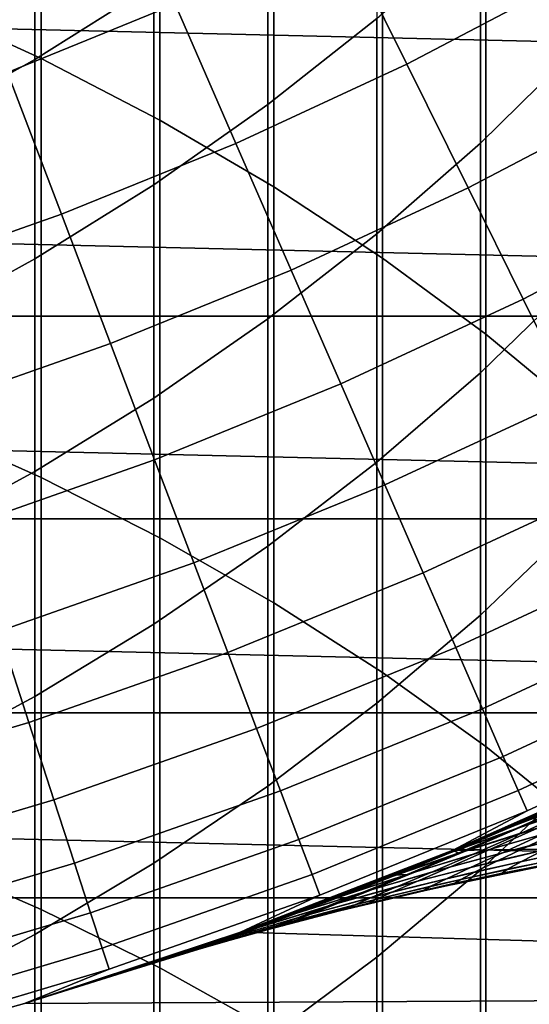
# Model space of a CAD drawing. Header units: metres. Extents: x -28 to 70, y -212 to 27.
# Tile 80 of 220: x 6.36 to 8.78, y -21.06 to -16.38. Entities that reach past the tile are written whole.
import ezdxf

# ---------------------------------------------------------------- set-up
doc = ezdxf.new("R2010")
doc.units = ezdxf.units.M
doc.layers.add('solid_10_261_012_XXX', color=7, linetype='CONTINUOUS')

msp = doc.modelspace()

# ---------------------------------------------------------------- linework, layer by layer
at = {"layer": 'solid_10_261_012_XXX'}
for points in [[(5.880963, -14.359356, 346.973846), (5.880963, -16.294437, 349.287079), (6.465825, -16.56213, 349.056885), (6.465825, -14.633239, 346.751007)], [(6.465825, -14.633239, 346.751007), (6.465825, -16.56213, 349.056885), (7.029555, -16.854727, 348.805237), (7.029555, -14.932599, 346.507477)], [(21.784515, -16.783468, -5), (-22.547155, -15.744069, -5), (-23.260418, -14.669795, -5), (22.547155, -15.744069, -5)], [(7.029555, -14.932599, 346.507477), (7.029555, -16.854727, 348.805237), (7.57031, -17.17127, 348.53302), (7.57031, -15.25646, 346.243988)], [(7.57031, -15.25646, 346.243988), (7.57031, -17.17127, 348.53302), (8.086323, -17.510725, 348.241089), (8.086323, -15.603763, 345.961426)], [(7.000267, -15.320723, 308.704193), (7.000267, -16.210117, 311.005463), (6.435371, -16.566568, 310.862091), (6.435371, -15.680957, 308.570587)], [(8.059649, -15.410377, 311.327179), (8.059649, -16.371384, 313.625031), (7.542284, -16.780605, 313.447296), (7.542284, -15.8243, 311.160675)], [(9.013752, -15.47502, 314.014374), (9.013752, -16.509405, 316.309479), (8.550674, -16.96446, 316.096832), (8.550674, -15.935715, 313.81427)], [(8.201179, -16.588217, 159.081161), (8.993034, -16.172619, 159.081161), (8.64257, -15.542361, 160.570648), (7.881574, -15.941764, 160.570648)], [(8.086323, -15.603763, 345.961426), (8.086323, -17.510725, 348.241089), (8.575907, -17.871984, 347.930389), (8.575907, -15.973372, 345.660736)], [(6.435371, -15.680957, 308.570587), (6.435371, -16.566568, 310.862091), (5.849443, -16.892487, 310.730988), (5.849443, -16.010336, 308.448456)], [(6.306177, -16.628023, 160.570648), (7.102169, -16.303932, 160.570648), (6.505619, -15.705952, 162.026337), (6.092255, -15.870867, 162.026337)], [(20.973801, -17.786221, -5), (-21.784515, -16.783468, -5), (-22.547155, -15.744069, -5), (21.784515, -16.783468, -5)], [(7.542284, -15.8243, 311.160675), (7.542284, -16.780605, 313.447296), (7.000267, -17.162039, 313.281616), (7.000267, -16.210117, 311.005463)], [(7.390169, -16.965073, 159.081161), (8.201179, -16.588217, 159.081161), (7.881574, -15.941764, 160.570648), (7.102169, -16.303932, 160.570648)], [(8.550674, -15.935715, 313.81427), (8.550674, -16.96446, 316.096832), (8.059649, -17.394798, 315.895782), (8.059649, -16.371384, 313.625031)], [(8.575907, -15.973372, 345.660736), (8.575907, -17.871984, 347.930389), (9.037462, -18.253862, 347.60199), (9.037462, -16.36408, 345.342865)], [(8.492121, -17.176695, 157.562057), (9.312068, -16.746353, 157.562057), (8.993034, -16.172619, 159.081161), (8.201179, -16.588217, 159.081161)], [(7.000267, -16.210117, 311.005463), (7.000267, -17.162039, 313.281616), (6.435371, -17.514441, 313.12854), (6.435371, -16.566568, 310.862091)], [(5.880963, -16.294437, 349.287079), (5.880963, -18.291983, 351.546631), (6.465825, -18.553288, 351.309204), (6.465825, -16.56213, 349.056885)], [(6.561899, -17.302305, 159.081161), (7.390169, -16.965073, 159.081161), (7.102169, -16.303932, 160.570648), (6.306177, -16.628023, 160.570648)], [(8.059649, -16.371384, 313.625031), (8.059649, -17.394798, 315.895782), (7.542284, -17.799011, 315.706909), (7.542284, -16.780605, 313.447296)], [(9.013752, -16.509405, 316.309479), (9.013752, -17.606092, 318.575439), (8.550674, -18.055172, 318.350464), (8.550674, -16.96446, 316.096832)], [(6.465825, -16.56213, 349.056885), (6.465825, -18.553288, 351.309204), (7.029555, -18.838902, 351.049652), (7.029555, -16.854727, 348.805237)], [(6.435371, -16.566568, 310.862091), (6.435371, -17.514441, 313.12854), (5.849443, -17.836657, 312.988586), (5.849443, -16.892487, 310.730988)], [(7.652339, -17.566919, 157.562057), (8.492121, -17.176695, 157.562057), (8.201179, -16.588217, 159.081161), (7.390169, -16.965073, 159.081161)], [(5.718303, -17.599127, 159.081161), (6.561899, -17.302305, 159.081161), (6.306177, -16.628023, 160.570648), (5.495457, -16.913279, 160.570648)], [(8.753861, -17.706108, 156.016159), (9.599081, -17.262503, 156.016159), (9.312068, -16.746353, 157.562057), (8.492121, -17.176695, 157.562057)], [(20.973801, -17.786221, -5), (-20.973801, -17.786221, -5), (-21.784515, -16.783468, -5)], [(7.542284, -16.780605, 313.447296), (7.542284, -17.799011, 315.706909), (7.000267, -18.175777, 315.530884), (7.000267, -17.162039, 313.281616)], [(7.029555, -16.854727, 348.805237), (7.029555, -18.838902, 351.049652), (7.57031, -19.14789, 350.76889), (7.57031, -17.17127, 348.53302)], [(6.794686, -17.916115, 157.562057), (7.652339, -17.566919, 157.562057), (7.390169, -16.965073, 159.081161), (6.561899, -17.302305, 159.081161)], [(8.550674, -16.96446, 316.096832), (8.550674, -18.055172, 318.350464), (8.059649, -18.479856, 318.137726), (8.059649, -17.394798, 315.895782)], [(7.000267, -17.162039, 313.281616), (7.000267, -18.175777, 315.530884), (6.435371, -18.523867, 315.368256), (6.435371, -17.514441, 313.12854)], [(7.57031, -17.17127, 348.53302), (7.57031, -19.14789, 350.76889), (8.086323, -19.479246, 350.467773), (8.086323, -17.510725, 348.241089)], [(7.888197, -18.10836, 156.016159), (8.753861, -17.706108, 156.016159), (8.492121, -17.176695, 157.562057), (7.652339, -17.566919, 157.562057)], [(8.985917, -18.175478, 154.446289), (9.853542, -17.720114, 154.446289), (9.599081, -17.262503, 156.016159), (8.753861, -17.706108, 156.016159)], [(5.921164, -18.223467, 157.562057), (6.794686, -17.916115, 157.562057), (6.561899, -17.302305, 159.081161), (5.718303, -17.599127, 159.081161)], [(8.059649, -17.394798, 315.895782), (8.059649, -18.479856, 318.137726), (7.542284, -18.878759, 317.937897), (7.542284, -17.799011, 315.706909)], [(6.435371, -17.514441, 313.12854), (6.435371, -18.523867, 315.368256), (5.849443, -18.84214, 315.219543), (5.849443, -17.836657, 312.988586)], [(8.086323, -17.510725, 348.241089), (8.086323, -19.479246, 350.467773), (8.575907, -19.831882, 350.147339), (8.575907, -17.871984, 347.930389)], [(7.004109, -18.468319, 156.016159), (7.888197, -18.10836, 156.016159), (7.652339, -17.566919, 157.562057), (6.794686, -17.916115, 157.562057)], [(9.013752, -17.606092, 318.575439), (9.013752, -18.764265, 320.810608), (8.550674, -19.207031, 320.573456), (8.550674, -18.055172, 318.350464)], [(8.097305, -18.588394, 154.446289), (8.985917, -18.175478, 154.446289), (8.753861, -17.706108, 156.016159), (7.888197, -18.10836, 156.016159)], [(20.117163, -18.74966, -5), (-20.117163, -18.74966, -5), (-20.973801, -17.786221, -5)], [(20.973801, -17.786221, -5), (20.117163, -18.74966, -5), (-20.973801, -17.786221, -5)], [(7.542284, -17.799011, 315.706909), (7.542284, -18.878759, 317.937897), (7.000267, -19.250578, 317.751617), (7.000267, -18.175777, 315.530884)], [(8.575907, -17.871984, 347.930389), (8.575907, -19.831882, 350.147339), (9.037462, -20.204649, 349.808624), (9.037462, -18.253862, 347.60199)], [(6.103663, -18.785145, 156.016159), (7.004109, -18.468319, 156.016159), (6.794686, -17.916115, 157.562057), (5.921164, -18.223467, 157.562057)], [(8.550674, -18.055172, 318.350464), (8.550674, -19.207031, 320.573456), (8.059649, -19.625748, 320.349182), (8.059649, -18.479856, 318.137726)], [(7.189781, -18.957895, 154.446289), (8.097305, -18.588394, 154.446289), (7.888197, -18.10836, 156.016159), (7.004109, -18.468319, 156.016159)], [(7.000267, -18.175777, 315.530884), (7.000267, -19.250578, 317.751617), (6.435371, -19.594093, 317.579529), (6.435371, -18.523867, 315.368256)], [(8.279278, -19.006136, 152.855377), (9.18786, -18.583941, 152.855377), (8.985917, -18.175478, 154.446289), (8.097305, -18.588394, 154.446289)], [(5.880963, -18.291983, 351.546631), (5.880963, -20.3505, 353.750763), (6.465825, -20.605223, 353.506287), (6.465825, -18.553288, 351.309204)], [(6.265465, -19.283119, 154.446289), (7.189781, -18.957895, 154.446289), (7.004109, -18.468319, 156.016159), (6.103663, -18.785145, 156.016159)], [(8.059649, -18.479856, 318.137726), (8.059649, -19.625748, 320.349182), (7.542284, -20.019043, 320.13855), (7.542284, -18.878759, 317.937897)], [(6.435371, -18.523867, 315.368256), (6.435371, -19.594093, 317.579529), (5.849443, -19.908186, 317.422211), (5.849443, -18.84214, 315.219543)], [(6.465825, -18.553288, 351.309204), (6.465825, -20.605223, 353.506287), (7.029555, -20.883642, 353.239044), (7.029555, -18.838902, 351.049652)], [(7.351359, -19.38394, 152.855377), (8.279278, -19.006136, 152.855377), (8.097305, -18.588394, 154.446289), (7.189781, -18.957895, 154.446289)], [(8.433779, -19.360811, 151.246353), (9.359316, -18.930738, 151.246353), (9.18786, -18.583941, 152.855377), (8.279278, -19.006136, 152.855377)], [(19.216139, -19.672062, -5), (-19.216139, -19.672062, -5), (-20.117163, -18.74966, -5)], [(20.117163, -18.74966, -5), (19.216139, -19.672062, -5), (-20.117163, -18.74966, -5)], [(9.013752, -18.764265, 320.810608), (9.013752, -19.983059, 323.013306), (8.550674, -20.419184, 322.76416), (8.550674, -19.207031, 320.573456)], [(7.029555, -18.838902, 351.049652), (7.029555, -20.883642, 353.239044), (7.57031, -21.184847, 352.949921), (7.57031, -19.14789, 350.76889)], [(7.542284, -18.878759, 317.937897), (7.542284, -20.019043, 320.13855), (7.000267, -20.385633, 319.9422), (7.000267, -19.250578, 317.751617)], [(8.560522, -19.651768, 149.622192), (9.499969, -19.215231, 149.622192), (9.359316, -18.930738, 151.246353), (8.433779, -19.360811, 151.246353)], [(6.406271, -19.716473, 152.855377), (7.351359, -19.38394, 152.855377), (7.189781, -18.957895, 154.446289), (6.265465, -19.283119, 154.446289)], [(7.488544, -19.745667, 151.246353), (8.433779, -19.360811, 151.246353), (8.279278, -19.006136, 152.855377), (7.351359, -19.38394, 152.855377)], [(7.57031, -19.14789, 350.76889), (7.57031, -21.184847, 352.949921), (8.086323, -21.507853, 352.639893), (8.086323, -19.479246, 350.467773)], [(8.550674, -19.207031, 320.573456), (8.550674, -20.419184, 322.76416), (8.059649, -20.831617, 322.528534), (8.059649, -19.625748, 320.349182)], [(8.659274, -19.878466, 147.985901), (9.609558, -19.436893, 147.985901), (9.499969, -19.215231, 149.622192), (8.560522, -19.651768, 149.622192)], [(7.000267, -19.250578, 317.751617), (7.000267, -20.385633, 319.9422), (6.435371, -20.724321, 319.760773), (6.435371, -19.594093, 317.579529)], [(5.44622, -20.002956, 152.855377), (6.406271, -19.716473, 152.855377), (6.265465, -19.283119, 154.446289), (5.326516, -19.563307, 154.446289)], [(7.601082, -20.042406, 149.622192), (8.560522, -19.651768, 149.622192), (8.433779, -19.360811, 151.246353), (7.488544, -19.745667, 151.246353)], [(6.525819, -20.084406, 151.246353), (7.488544, -19.745667, 151.246353), (7.351359, -19.38394, 152.855377), (6.406271, -19.716473, 152.855377)], [(8.729853, -20.040487, 146.340485), (9.687882, -19.595316, 146.340485), (9.609558, -19.436893, 147.985901), (8.659274, -19.878466, 147.985901)], [(8.086323, -19.479246, 350.467773), (8.086323, -21.507853, 352.639893), (8.575907, -21.851604, 352.309937), (8.575907, -19.831882, 350.147339)], [(6.435371, -19.594093, 317.579529), (6.435371, -20.724321, 319.760773), (5.849443, -21.033998, 319.59491), (5.849443, -19.908186, 317.422211)], [(8.772127, -20.137533, 144.688995), (9.734796, -19.690207, 144.688995), (9.687882, -19.595316, 146.340485), (8.729853, -20.040487, 146.340485)], [(8.059649, -19.625748, 320.349182), (8.059649, -20.831617, 322.528534), (7.542284, -21.219011, 322.30722), (7.542284, -20.019043, 320.13855)], [(7.688766, -20.273611, 147.985901), (8.659274, -19.878466, 147.985901), (8.560522, -19.651768, 149.622192), (7.601082, -20.042406, 149.622192)], [(18.273003, -20.551092, -5), (-18.273003, -20.551092, -5), (-19.216139, -19.672062, -5)], [(19.216139, -19.672062, -5), (18.273003, -20.551092, -5), (-19.216139, -19.672062, -5)], [(8.419036, -20.32535, 143.052673), (9.406212, -19.887764, 143.052673), (9.734796, -19.690207, 144.688995), (8.772127, -20.137533, 144.688995)], [(5.547853, -20.376236, 151.246353), (6.525819, -20.084406, 151.246353), (6.406271, -19.716473, 152.855377), (5.44622, -20.002956, 152.855377)], [(6.623889, -20.386236, 149.622192), (7.601082, -20.042406, 149.622192), (7.488544, -19.745667, 151.246353), (6.525819, -20.084406, 151.246353)], [(9.615802, -19.787277, 127.722115), (9.406212, -19.887764, 143.052673), (8.419036, -20.32535, 143.052673), (9.401858, -19.889824, 127.213058)], [(8.575907, -19.831882, 350.147339), (8.575907, -21.851604, 352.309937), (9.037462, -22.214981, 351.961151), (9.037462, -20.204649, 349.808624)], [(9.646678, -19.825489, 124.89975), (9.334143, -19.944487, 125.092651), (8.709633, -20.2083, 124.299377), (9.025331, -20.087915, 124.123474)], [(7.751435, -20.438854, 146.340485), (8.729853, -20.040487, 146.340485), (8.659274, -19.878466, 147.985901), (7.688766, -20.273611, 147.985901)], [(8.784759, -20.169977, 102.404396), (8.593944, -20.252016, 102.959091), (8.419035, -20.32535), (9.406219, -19.887762)], [(17.940542, -20.177633), (9.406219, -19.887762), (8.419035, -20.32535)], [(9.193442, -19.987011, 126.693382), (9.401858, -19.889824, 127.213058), (8.419036, -20.32535, 143.052673)], [(9.334143, -19.944487, 125.092651), (9.030155, -20.066694, 125.285126), (8.417465, -20.326, 124.498169), (8.709633, -20.2083, 124.299377)], [(9.025331, -20.087915, 124.123474), (8.738094, -20.216471, 123.113365), (9.072842, -20.102768, 122.954559), (9.348989, -19.971565, 123.947304)], [(9.337264, -19.940481, 102.716316), (9.016372, -20.089056, 103.704453), (8.740473, -20.194405, 103.513161), (9.073645, -20.046555, 102.509033)], [(7.542284, -20.019043, 320.13855), (7.542284, -21.219011, 322.30722), (7.000267, -21.580103, 322.100922), (7.000267, -20.385633, 319.9422)], [(8.990023, -20.07933, 126.161377), (9.193442, -19.987011, 126.693382), (8.419036, -20.32535, 143.052673)], [(9.013752, -19.983059, 323.013306), (9.013752, -21.261564, 325.181915), (8.550674, -21.69072, 324.920929), (8.550674, -20.419184, 322.76416)], [(8.717905, -20.221865, 104.733696), (9.016372, -20.089056, 103.704453), (9.299002, -19.987736, 103.895889), (9.012383, -20.121866, 104.9077)], [(6.700301, -20.621407, 147.985901), (7.688766, -20.273611, 147.985901), (7.601082, -20.042406, 149.622192), (6.623889, -20.386236, 149.622192)], [(7.788971, -20.537828, 144.688995), (8.772127, -20.137533, 144.688995), (8.729853, -20.040487, 146.340485), (7.751435, -20.438854, 146.340485)], [(9.030155, -20.066694, 125.285126), (8.601252, -20.248913, 125.062805), (8.417465, -20.326, 124.498169)], [(9.073645, -20.046555, 102.509033), (8.740473, -20.194405, 103.513161), (8.593944, -20.252016, 102.959091), (8.784759, -20.169977, 102.404396)], [(9.030155, -20.066694, 125.285126), (8.792562, -20.166578, 125.61795), (8.601252, -20.248913, 125.062805)], [(8.751816, -20.239943, 105.957481), (9.012383, -20.121866, 104.9077), (9.31302, -20.026655, 105.081429), (9.06365, -20.146511, 106.11248)], [(5.631227, -20.682451, 149.622192), (6.623889, -20.386236, 149.622192), (6.525819, -20.084406, 151.246353), (5.547853, -20.376236, 151.246353)], [(8.738094, -20.216471, 123.113365), (9.025331, -20.087915, 124.123474), (8.709633, -20.2083, 124.299377), (8.41069, -20.335039, 123.272049)], [(8.792562, -20.166578, 125.61795), (8.990023, -20.07933, 126.161377), (8.419036, -20.32535, 143.052673)], [(9.016372, -20.089056, 103.704453), (8.717905, -20.221865, 104.733696), (8.429618, -20.326502, 104.559715), (8.740473, -20.194405, 103.513161)], [(8.738094, -20.216471, 123.113365), (8.476028, -20.329824, 122.063934), (8.821769, -20.218668, 121.923126), (9.072842, -20.102768, 122.954559)], [(8.821769, -20.218668, 121.923126), (8.599275, -20.318848, 120.854958), (8.961831, -20.216608, 120.733162), (9.174181, -20.113363, 121.782669)], [(7.411577, -20.71397, 143.052673), (8.419036, -20.32535, 143.052673), (8.772127, -20.137533, 144.688995), (7.788971, -20.537828, 144.688995)], [(8.601252, -20.248913, 125.062805), (8.792562, -20.166578, 125.61795), (8.419036, -20.32535, 143.052673)], [(8.445568, -20.33869, 105.802155), (8.717905, -20.221865, 104.733696), (9.012383, -20.121866, 104.9077), (8.751816, -20.239943, 105.957481)], [(8.520828, -20.341709, 107.043198), (8.751816, -20.239943, 105.957481), (9.06365, -20.146511, 106.11248), (8.843609, -20.249924, 107.178284)], [(8.656005, -20.336658, 108.274323), (8.843609, -20.249924, 107.178284), (9.171336, -20.163973, 107.312798), (8.993672, -20.252579, 108.387924)], [(8.961831, -20.216608, 120.733162), (8.781054, -20.303495, 119.652565), (9.158703, -20.211214, 119.550644), (9.330327, -20.120991, 120.612076)], [(16.97506, -20.996365), (17.940542, -20.177633), (8.419035, -20.32535), (7.41157, -20.713972)], [(8.740473, -20.194405, 103.513161), (8.429618, -20.326502, 104.559715), (8.23625, -20.400103, 104.093613), (8.411026, -20.328665, 103.522148)], [(8.709633, -20.2083, 124.299377), (8.417465, -20.326, 124.498169), (8.241706, -20.3979, 123.924637)], [(8.41069, -20.335039, 123.272049), (8.709633, -20.2083, 124.299377), (8.241706, -20.3979, 123.924637)], [(8.740473, -20.194405, 103.513161), (8.411026, -20.328665, 103.522148), (8.593944, -20.252016, 102.959091)], [(8.781054, -20.303495, 119.652565), (8.634899, -20.373674, 118.547523), (9.021326, -20.28425, 118.465256), (9.158703, -20.211214, 119.550644)], [(8.601252, -20.248913, 125.062805), (8.419036, -20.32535, 143.052673), (7.411577, -20.71397, 143.052673), (8.417465, -20.326, 124.498169)], [(8.476028, -20.329824, 122.063934), (8.738094, -20.216471, 123.113365), (8.41069, -20.335039, 123.272049), (8.136988, -20.44668, 122.204742)], [(8.203046, -20.439323, 106.907761), (8.445568, -20.33869, 105.802155), (8.751816, -20.239943, 105.957481), (8.520828, -20.341709, 107.043198)], [(8.476028, -20.329824, 122.063934), (8.242703, -20.427662, 120.977142), (8.599275, -20.318848, 120.854958), (8.821769, -20.218668, 121.923126)], [(8.322674, -20.427, 108.160194), (8.520828, -20.341709, 107.043198), (8.843609, -20.249924, 107.178284), (8.656005, -20.336658, 108.274323)], [(8.599275, -20.318848, 120.854958), (8.408621, -20.403006, 119.755135), (8.781054, -20.303495, 119.652565), (8.961831, -20.216608, 120.733162)], [(8.593944, -20.252016, 102.959091), (8.411026, -20.328665, 103.522148), (8.419035, -20.32535)], [(8.445568, -20.33869, 105.802155), (8.429618, -20.326502, 104.559715), (8.717905, -20.221865, 104.733696)], [(8.503761, -20.406538, 109.394272), (8.656005, -20.336658, 108.274323), (8.993672, -20.252579, 108.387924), (8.85083, -20.324036, 109.48613)], [(8.745588, -20.37809, 110.601242), (8.85083, -20.324036, 109.48613), (9.201543, -20.248081, 109.577385), (9.104403, -20.303679, 110.670258)], [(6.754913, -20.789484, 146.340485), (7.751435, -20.438854, 146.340485), (7.688766, -20.273611, 147.985901), (6.700301, -20.621407, 147.985901)], [(8.408621, -20.403006, 119.755135), (8.252945, -20.470905, 118.630363), (8.634899, -20.373674, 118.547523), (8.781054, -20.303495, 119.652565)], [(8.634899, -20.373674, 118.547523), (8.526389, -20.42679, 117.424667), (8.92114, -20.339626, 117.36248), (9.021326, -20.28425, 118.465256)], [(8.679907, -20.414593, 111.727913), (8.745588, -20.37809, 110.601242), (9.104403, -20.303679, 110.670258), (9.046065, -20.341282, 111.774223)], [(5.880963, -20.3505, 353.750763), (5.880963, -22.468456, 355.897858), (6.465825, -22.716406, 355.646484), (6.465825, -20.605223, 353.506287)], [(7.625501, -20.636175, 106.457573), (7.496539, -20.683372, 107.066078), (7.41157, -20.713972), (8.419035, -20.32535)], [(8.241706, -20.3979, 123.924637), (8.417465, -20.326, 124.498169), (7.411577, -20.71397, 143.052673)], [(7.764378, -20.584326, 105.855316), (7.625501, -20.636175, 106.457573), (8.419035, -20.32535)], [(7.912603, -20.527803, 105.260468), (7.764378, -20.584326, 105.855316), (8.419035, -20.32535)], [(8.242703, -20.427662, 120.977142), (8.476028, -20.329824, 122.063934), (8.136988, -20.44668, 122.204742), (7.892164, -20.543001, 121.099411)], [(8.07006, -20.466415, 104.673058), (7.912603, -20.527803, 105.260468), (8.419035, -20.32535)], [(8.41069, -20.335039, 123.272049), (8.074634, -20.464611, 123.343323), (7.916481, -20.526308, 122.754524)], [(8.136988, -20.44668, 122.204742), (8.41069, -20.335039, 123.272049), (7.916481, -20.526308, 122.754524)], [(7.993738, -20.523664, 108.045723), (8.203046, -20.439323, 106.907761), (8.520828, -20.341709, 107.043198), (8.322674, -20.427, 108.160194)], [(8.242703, -20.427662, 120.977142), (8.041466, -20.509794, 119.858109), (8.408621, -20.403006, 119.755135), (8.599275, -20.318848, 120.854958)], [(8.23625, -20.400103, 104.093613), (8.07006, -20.466415, 104.673058), (8.419035, -20.32535)], [(8.429618, -20.326502, 104.559715), (8.07006, -20.466415, 104.673058), (8.23625, -20.400103, 104.093613)], [(8.445568, -20.33869, 105.802155), (8.144949, -20.442675, 105.646767), (8.07006, -20.466415, 104.673058), (8.429618, -20.326502, 104.559715)], [(8.41069, -20.335039, 123.272049), (8.241706, -20.3979, 123.924637), (8.074634, -20.464611, 123.343323)], [(8.203046, -20.439323, 106.907761), (8.144949, -20.442675, 105.646767), (8.445568, -20.33869, 105.802155)], [(8.160407, -20.495714, 109.301949), (8.322674, -20.427, 108.160194), (8.656005, -20.336658, 108.274323), (8.503761, -20.406538, 109.394272)], [(8.411026, -20.328665, 103.522148), (8.23625, -20.400103, 104.093613), (8.419035, -20.32535)], [(8.389781, -20.459383, 110.531754), (8.503761, -20.406538, 109.394272), (8.85083, -20.324036, 109.48613), (8.745588, -20.37809, 110.601242)], [(8.526389, -20.42679, 117.424667), (8.457545, -20.462654, 116.289635), (8.860105, -20.377052, 116.247902), (8.92114, -20.339626, 117.36248)], [(8.654413, -20.433561, 112.862122), (8.679907, -20.414593, 111.727913), (9.046065, -20.341282, 111.774223), (9.027127, -20.360863, 112.885399)], [(5.696187, -20.92104, 147.985901), (6.700301, -20.621407, 147.985901), (6.623889, -20.386236, 149.622192), (5.631227, -20.682451, 149.622192)], [(7.000267, -20.385633, 319.9422), (7.000267, -21.580103, 322.100922), (6.435371, -21.91371, 321.910339), (6.435371, -20.724321, 319.760773)], [(8.074634, -20.464611, 123.343323), (8.241706, -20.3979, 123.924637), (7.411577, -20.71397, 143.052673)], [(8.252945, -20.470905, 118.630363), (8.135359, -20.522314, 117.48732), (8.526389, -20.42679, 117.424667), (8.634899, -20.373674, 118.547523)], [(8.31612, -20.495113, 111.681259), (8.389781, -20.459383, 110.531754), (8.745588, -20.37809, 110.601242), (8.679907, -20.414593, 111.727913)], [(8.457545, -20.462654, 116.289635), (8.428994, -20.481293, 115.14669), (8.838822, -20.396494, 115.12571), (8.860105, -20.377052, 116.247902)], [(8.428994, -20.481293, 115.14669), (8.440757, -20.482861, 114), (8.460361, -20.478645, 114), (8.838822, -20.396494, 115.12571)], [(8.460361, -20.478645, 114), (8.665236, -20.435923, 114), (8.838822, -20.396494, 115.12571)], [(9.027127, -20.360863, 112.885399), (9.047028, -20.3626, 114), (8.853158, -20.39883, 114), (8.654413, -20.433561, 112.862122)], [(8.654413, -20.433561, 112.862122), (8.853158, -20.39883, 114), (8.665236, -20.435923, 114)], [(8.665236, -20.435923, 114), (8.853158, -20.39883, 114), (8.838822, -20.396494, 115.12571)], [(6.787623, -20.890158, 144.688995), (7.788971, -20.537828, 144.688995), (7.751435, -20.438854, 146.340485), (6.754913, -20.789484, 146.340485)], [(8.136988, -20.44668, 122.204742), (7.767689, -20.583076, 122.1586), (7.628378, -20.635113, 121.555557)], [(7.892164, -20.543001, 121.099411), (8.136988, -20.44668, 122.204742), (7.628378, -20.635113, 121.555557)], [(8.203046, -20.439323, 106.907761), (7.993738, -20.523664, 108.045723), (7.66926, -20.626715, 107.931084), (7.890313, -20.542757, 106.772194)], [(8.041466, -20.509794, 119.858109), (8.242703, -20.427662, 120.977142), (7.892164, -20.543001, 121.099411), (7.679652, -20.623915, 119.961212)], [(8.203046, -20.439323, 106.907761), (7.890313, -20.542757, 106.772194), (7.764378, -20.584326, 105.855316), (8.144949, -20.442675, 105.646767)], [(8.144949, -20.442675, 105.646767), (7.764378, -20.584326, 105.855316), (7.912603, -20.527803, 105.260468)], [(8.136988, -20.44668, 122.204742), (7.916481, -20.526308, 122.754524), (7.767689, -20.583076, 122.1586)], [(7.820838, -20.591696, 109.209312), (7.993738, -20.523664, 108.045723), (8.322674, -20.427, 108.160194), (8.160407, -20.495714, 109.301949)], [(8.041466, -20.509794, 119.858109), (7.875546, -20.576096, 118.71357), (8.252945, -20.470905, 118.630363), (8.408621, -20.403006, 119.755135)], [(8.144949, -20.442675, 105.646767), (7.912603, -20.527803, 105.260468), (8.07006, -20.466415, 104.673058)], [(8.037065, -20.547754, 110.461891), (8.160407, -20.495714, 109.301949), (8.503761, -20.406538, 109.394272), (8.389781, -20.459383, 110.531754)], [(8.135359, -20.522314, 117.48732), (8.057948, -20.557137, 116.331696), (8.457545, -20.462654, 116.289635), (8.526389, -20.42679, 117.424667)], [(8.550674, -20.419184, 322.76416), (8.550674, -21.69072, 324.920929), (8.059649, -22.096563, 324.674133), (8.059649, -20.831617, 322.528534)], [(8.283437, -20.5138, 112.838669), (8.31612, -20.495113, 111.681259), (8.679907, -20.414593, 111.727913), (8.654413, -20.433561, 112.862122)], [(8.654413, -20.433561, 112.862122), (8.665236, -20.435923, 114), (8.460361, -20.478645, 114), (8.283437, -20.5138, 112.838669)], [(7.916481, -20.526308, 122.754524), (8.074634, -20.464611, 123.343323), (7.411577, -20.71397, 143.052673)], [(7.875546, -20.576096, 118.71357), (7.748151, -20.626448, 117.550278), (8.135359, -20.522314, 117.48732), (8.252945, -20.470905, 118.630363)], [(7.954799, -20.583105, 111.634346), (8.037065, -20.547754, 110.461891), (8.389781, -20.459383, 110.531754), (8.31612, -20.495113, 111.681259)], [(8.057948, -20.557137, 116.331696), (8.021365, -20.575466, 115.167847), (8.428994, -20.481293, 115.14669), (8.457545, -20.462654, 116.289635)], [(8.021365, -20.575466, 115.167847), (8.022947, -20.578184, 114), (8.288983, -20.516266, 114), (8.428994, -20.481293, 115.14669)], [(8.283437, -20.5138, 112.838669), (8.460361, -20.478645, 114), (8.440757, -20.482861, 114)], [(8.283437, -20.5138, 112.838669), (8.440757, -20.482861, 114), (8.288983, -20.516266, 114)], [(8.288983, -20.516266, 114), (8.440757, -20.482861, 114), (8.428994, -20.481293, 115.14669)], [(6.386263, -21.052687, 143.052673), (7.411577, -20.71397, 143.052673), (7.788971, -20.537828, 144.688995), (6.787623, -20.890158, 144.688995)], [(7.767689, -20.583076, 122.1586), (7.916481, -20.526308, 122.754524), (7.411577, -20.71397, 143.052673)], [(7.993738, -20.523664, 108.045723), (7.820838, -20.591696, 109.209312), (7.485126, -20.694611, 109.116493), (7.66926, -20.626715, 107.931084)], [(7.875546, -20.576096, 118.71357), (8.041466, -20.509794, 119.858109), (7.679652, -20.623915, 119.961212), (7.502785, -20.6894, 118.796944)], [(7.748151, -20.626448, 117.550278), (7.661432, -20.660843, 116.373985), (8.057948, -20.557137, 116.331696), (8.135359, -20.522314, 117.48732)], [(7.687521, -20.643396, 110.391769), (7.820838, -20.591696, 109.209312), (8.160407, -20.495714, 109.301949), (8.037065, -20.547754, 110.461891)], [(7.914305, -20.601898, 112.815086), (7.954799, -20.583105, 111.634346), (8.31612, -20.495113, 111.681259), (8.283437, -20.5138, 112.838669)], [(8.283437, -20.5138, 112.838669), (8.288983, -20.516266, 114), (8.022947, -20.578184, 114), (7.914305, -20.601898, 112.815086)], [(17.289595, -21.38504, -5), (-17.289595, -21.38504, -5), (-18.273003, -20.551092, -5)], [(18.273003, -20.551092, -5), (17.289595, -21.38504, -5), (-18.273003, -20.551092, -5)], [(7.748151, -20.626448, 117.550278), (7.875546, -20.576096, 118.71357), (7.502785, -20.6894, 118.796944), (7.364866, -20.739437, 117.613396)], [(7.679652, -20.623915, 119.961212), (7.892164, -20.543001, 121.099411), (7.499051, -20.682463, 120.946426), (7.37981, -20.725307, 120.331284)], [(7.628378, -20.635113, 121.555557), (7.767689, -20.583076, 122.1586), (7.411577, -20.71397, 143.052673)], [(7.890313, -20.542757, 106.772194), (7.496539, -20.683372, 107.066078), (7.625501, -20.636175, 106.457573)], [(7.890313, -20.542757, 106.772194), (7.66926, -20.626715, 107.931084), (7.496539, -20.683372, 107.066078)], [(7.892164, -20.543001, 121.099411), (7.628378, -20.635113, 121.555557), (7.499051, -20.682463, 120.946426)], [(7.547123, -20.698183, 112.791389), (7.596037, -20.678827, 111.587242), (7.954799, -20.583105, 111.634346), (7.914305, -20.601898, 112.815086)], [(7.596037, -20.678827, 111.587242), (7.687521, -20.643396, 110.391769), (8.037065, -20.547754, 110.461891), (7.954799, -20.583105, 111.634346)], [(7.616074, -20.679445, 115.189117), (7.609602, -20.683245, 114), (7.875613, -20.614368, 114), (8.021365, -20.575466, 115.167847)], [(7.661432, -20.660843, 116.373985), (7.616074, -20.679445, 115.189117), (8.021365, -20.575466, 115.167847), (8.057948, -20.557137, 116.331696)], [(7.890313, -20.542757, 106.772194), (7.625501, -20.636175, 106.457573), (7.764378, -20.584326, 105.855316)], [(7.875613, -20.614368, 114), (7.915068, -20.604544, 114), (8.021365, -20.575466, 115.167847)], [(7.914305, -20.601898, 112.815086), (8.022947, -20.578184, 114), (7.915068, -20.604544, 114)], [(7.915068, -20.604544, 114), (8.022947, -20.578184, 114), (8.021365, -20.575466, 115.167847)], [(5.742614, -21.091558, 146.340485), (6.754913, -20.789484, 146.340485), (6.700301, -20.621407, 147.985901), (5.696187, -20.92104, 147.985901)], [(6.465825, -20.605223, 353.506287), (6.465825, -22.716406, 355.646484), (7.029555, -22.987421, 355.371765), (7.029555, -20.883642, 353.239044)], [(7.502785, -20.6894, 118.796944), (7.679652, -20.623915, 119.961212), (7.271152, -20.76368, 119.711479), (7.173172, -20.797731, 119.087105)], [(7.661432, -20.660843, 116.373985), (7.748151, -20.626448, 117.550278), (7.364866, -20.739437, 117.613396), (7.268119, -20.774115, 116.416405)], [(7.66926, -20.626715, 107.931084), (7.269266, -20.764339, 108.299797), (7.3776, -20.726095, 107.680717)], [(7.66926, -20.626715, 107.931084), (7.485126, -20.694611, 109.116493), (7.269266, -20.764339, 108.299797)], [(7.679652, -20.623915, 119.961212), (7.37981, -20.725307, 120.331284), (7.271152, -20.76368, 119.711479)], [(7.820838, -20.591696, 109.209312), (7.687521, -20.643396, 110.391769), (7.341231, -20.746508, 110.32148), (7.485126, -20.694611, 109.116493)], [(7.66926, -20.626715, 107.931084), (7.3776, -20.726095, 107.680717), (7.496539, -20.683372, 107.066078)], [(7.914305, -20.601898, 112.815086), (7.915068, -20.604544, 114), (7.875613, -20.614368, 114), (7.547123, -20.698183, 112.791389)], [(7.547123, -20.698183, 112.791389), (7.875613, -20.614368, 114), (7.609602, -20.683245, 114)], [(7.596037, -20.678827, 111.587242), (7.547123, -20.698183, 112.791389), (7.181997, -20.802977, 112.767632), (7.23993, -20.782543, 111.540016)], [(7.323723, -20.762531, 114), (7.616074, -20.679445, 115.189117), (7.21326, -20.793663, 115.210464), (7.198561, -20.799019, 114)], [(7.616074, -20.679445, 115.189117), (7.661432, -20.660843, 116.373985), (7.268119, -20.774115, 116.416405), (7.21326, -20.793663, 115.210464)], [(7.687521, -20.643396, 110.391769), (7.596037, -20.678827, 111.587242), (7.23993, -20.782543, 111.540016), (7.341231, -20.746508, 110.32148)], [(7.323723, -20.762531, 114), (7.538484, -20.70245, 114), (7.616074, -20.679445, 115.189117)], [(7.499051, -20.682463, 120.946426), (7.628378, -20.635113, 121.555557), (7.411577, -20.71397, 143.052673)], [(7.538484, -20.70245, 114), (7.609602, -20.683245, 114), (7.616074, -20.679445, 115.189117)], [(6.435371, -20.724321, 319.760773), (6.435371, -21.91371, 321.910339), (5.849443, -22.21874, 321.736084), (5.849443, -21.033998, 319.59491)], [(7.499051, -20.682463, 120.946426), (7.411577, -20.71397, 143.052673), (6.386263, -21.052687, 143.052673), (7.37981, -20.725307, 120.331284)], [(6.8004, -20.922585, 114), (6.386263, -21.052687, 143.052673), (6.386271, -21.052685), (7.41157, -20.713972)], [(7.271152, -20.76368, 119.711479), (7.37981, -20.725307, 120.331284), (6.386263, -21.052687, 143.052673)], [(16.97506, -20.996365), (7.41157, -20.713972), (6.386271, -21.052685)], [(6.806327, -20.920658, 113.35891), (6.8004, -20.922585, 114), (7.41157, -20.713972)], [(6.82391, -20.914928, 112.719406), (6.806327, -20.920658, 113.35891), (7.41157, -20.713972)], [(6.853167, -20.905361, 112.081398), (6.82391, -20.914928, 112.719406), (7.41157, -20.713972)], [(6.893979, -20.891937, 111.445244), (6.853167, -20.905361, 112.081398), (7.41157, -20.713972)], [(6.946274, -20.874609, 110.811058), (6.893979, -20.891937, 111.445244), (7.41157, -20.713972)], [(7.010021, -20.853289, 110.179207), (6.946274, -20.874609, 110.811058), (7.41157, -20.713972)], [(7.085204, -20.827864, 109.549706), (7.010021, -20.853289, 110.179207), (7.41157, -20.713972)], [(7.364866, -20.739437, 117.613396), (7.502785, -20.6894, 118.796944), (7.08638, -20.827463, 118.459305), (7.010824, -20.853018, 117.828156)], [(7.485126, -20.694611, 109.116493), (7.085204, -20.827864, 109.549706), (7.171629, -20.798264, 108.923241)], [(7.485126, -20.694611, 109.116493), (7.341231, -20.746508, 110.32148), (7.085204, -20.827864, 109.549706)], [(7.171629, -20.798264, 108.923241), (7.085204, -20.827864, 109.549706), (7.41157, -20.713972)], [(7.502785, -20.6894, 118.796944), (7.173172, -20.797731, 119.087105), (7.08638, -20.827463, 118.459305)], [(7.485126, -20.694611, 109.116493), (7.171629, -20.798264, 108.923241), (7.269266, -20.764339, 108.299797)], [(7.269266, -20.764339, 108.299797), (7.171629, -20.798264, 108.923241), (7.41157, -20.713972)], [(7.547123, -20.698183, 112.791389), (7.538484, -20.70245, 114), (7.323723, -20.762531, 114), (7.181997, -20.802977, 112.767632)], [(7.3776, -20.726095, 107.680717), (7.269266, -20.764339, 108.299797), (7.41157, -20.713972)], [(7.496539, -20.683372, 107.066078), (7.3776, -20.726095, 107.680717), (7.41157, -20.713972)], [(7.547123, -20.698183, 112.791389), (7.609602, -20.683245, 114), (7.538484, -20.70245, 114)], [(7.173172, -20.797731, 119.087105), (7.271152, -20.76368, 119.711479), (6.386263, -21.052687, 143.052673)], [(7.21326, -20.793663, 115.210464), (7.268119, -20.774115, 116.416405), (6.85331, -20.905313, 115.920876), (6.823972, -20.914909, 115.281578)], [(7.268119, -20.774115, 116.416405), (6.894266, -20.891844, 116.558601), (6.85331, -20.905313, 115.920876)], [(7.268119, -20.774115, 116.416405), (7.364866, -20.739437, 117.613396), (6.946785, -20.874439, 117.194557), (6.894266, -20.891844, 116.558601)], [(7.341231, -20.746508, 110.32148), (6.946274, -20.874609, 110.811058), (7.010021, -20.853289, 110.179207)], [(7.341231, -20.746508, 110.32148), (7.23993, -20.782543, 111.540016), (6.946274, -20.874609, 110.811058)], [(7.364866, -20.739437, 117.613396), (7.010824, -20.853018, 117.828156), (6.946785, -20.874439, 117.194557)], [(7.341231, -20.746508, 110.32148), (7.010021, -20.853289, 110.179207), (7.085204, -20.827864, 109.549706)], [(7.181997, -20.802977, 112.767632), (7.323723, -20.762531, 114), (7.198561, -20.799019, 114)], [(5.770423, -21.193695, 144.688995), (6.787623, -20.890158, 144.688995), (6.754913, -20.789484, 146.340485), (5.742614, -21.091558, 146.340485)], [(7.08638, -20.827463, 118.459305), (7.173172, -20.797731, 119.087105), (6.386263, -21.052687, 143.052673)], [(7.165344, -20.808889, 114), (7.21326, -20.793663, 115.210464), (6.806338, -20.920654, 114.641342), (6.8004, -20.922585, 114)], [(7.165344, -20.808889, 114), (6.8004, -20.922585, 114), (6.806327, -20.920658, 113.35891)], [(7.198561, -20.799019, 114), (7.165344, -20.808889, 114), (6.806327, -20.920658, 113.35891), (7.181997, -20.802977, 112.767632)], [(7.181997, -20.802977, 112.767632), (6.806327, -20.920658, 113.35891), (6.82391, -20.914928, 112.719406)], [(7.21326, -20.793663, 115.210464), (6.823972, -20.914909, 115.281578), (6.806338, -20.920654, 114.641342)], [(7.181997, -20.802977, 112.767632), (6.82391, -20.914928, 112.719406), (6.853167, -20.905361, 112.081398)], [(7.23993, -20.782543, 111.540016), (6.853167, -20.905361, 112.081398), (6.893979, -20.891937, 111.445244)], [(7.23993, -20.782543, 111.540016), (7.181997, -20.802977, 112.767632), (6.853167, -20.905361, 112.081398)], [(7.23993, -20.782543, 111.540016), (6.893979, -20.891937, 111.445244), (6.946274, -20.874609, 110.811058)], [(7.165344, -20.808889, 114), (7.198561, -20.799019, 114), (7.21326, -20.793663, 115.210464)], [(7.010824, -20.853018, 117.828156), (7.08638, -20.827463, 118.459305), (6.386263, -21.052687, 143.052673)], [(6.946785, -20.874439, 117.194557), (7.010824, -20.853018, 117.828156), (6.386263, -21.052687, 143.052673)], [(8.059649, -20.831617, 322.528534), (8.059649, -22.096563, 324.674133), (7.542284, -22.47777, 324.442322), (7.542284, -21.219011, 322.30722)], [(5.345564, -21.340687, 143.052673), (6.386263, -21.052687, 143.052673), (6.787623, -20.890158, 144.688995), (5.770423, -21.193695, 144.688995)], [(6.894266, -20.891844, 116.558601), (6.946785, -20.874439, 117.194557), (6.386263, -21.052687, 143.052673)], [(6.85331, -20.905313, 115.920876), (6.894266, -20.891844, 116.558601), (6.386263, -21.052687, 143.052673)], [(6.823972, -20.914909, 115.281578), (6.85331, -20.905313, 115.920876), (6.386263, -21.052687, 143.052673)], [(6.806338, -20.920654, 114.641342), (6.823972, -20.914909, 115.281578), (6.386263, -21.052687, 143.052673)], [(7.029555, -20.883642, 353.239044), (7.029555, -22.987421, 355.371765), (7.57031, -23.280617, 355.074524), (7.57031, -21.184847, 352.949921)], [(6.8004, -20.922585, 114), (6.806338, -20.920654, 114.641342), (6.386263, -21.052687, 143.052673)], [(15.972267, -21.768938), (16.97506, -20.996365), (4.292, -21.577272), (3.228059, -21.761885)], [(16.97506, -20.996365), (5.345551, -21.340691), (4.292, -21.577272)], [(16.97506, -20.996365), (6.386271, -21.052685), (5.345551, -21.340691)], [(5.345551, -21.340691), (6.386271, -21.052685), (6.386263, -21.052687, 143.052673), (5.345564, -21.340687, 143.052673)]]:
    msp.add_3dface(points, dxfattribs=at)

doc.saveas('drawing.dxf')
